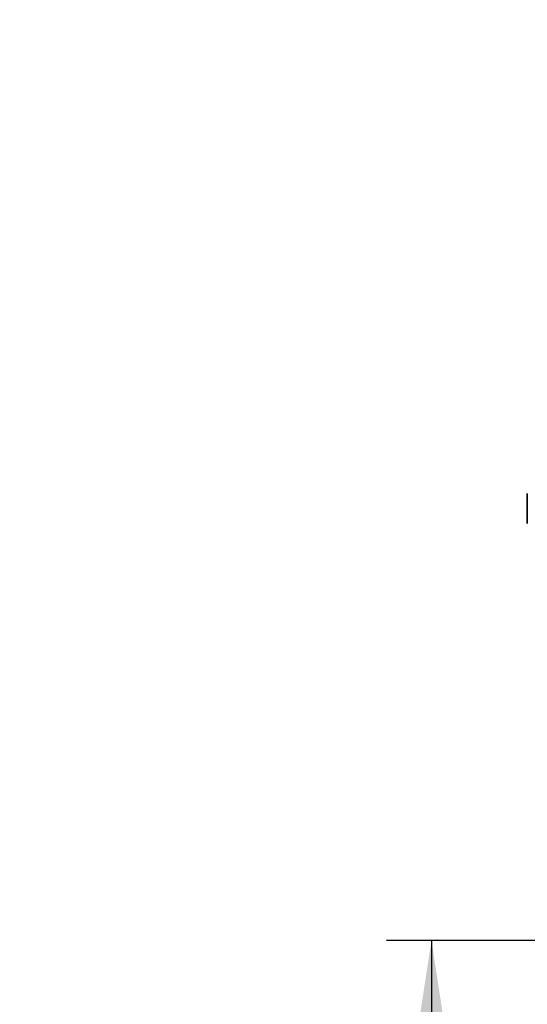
# Model space of a CAD drawing. Header units: millimetres. Extents: x 5 to 298, y 5 to 205.
# Tile 4 of 83: x 36 to 47, y 93 to 115. Entities that reach past the tile are written whole.
import ezdxf

# ---------------------------------------------------------------- set-up
doc = ezdxf.new("R2010")
doc.units = ezdxf.units.MM
doc.layers.add('图框', color=7, linetype='Continuous')
doc.styles.add('SLDTEXTSTYLE1', font='TXT', dxfattribs={"width": 0.7})
doc.dimstyles.new('SLDDIMSTYLE3', dxfattribs={"dimtxt": 3.5, "dimasz": 3.5, "dimexe": 0, "dimexo": 0.0625, "dimgap": 0.875, "dimtad": 2, "dimlfac": 15, "dimrnd": 1e-09, "dimzin": 12, "dimdsep": 46, "dimtxsty": 'SLDTEXTSTYLE1', "dimsah": 1, "dimcen": 0.09, "dimadec": 0, "dimazin": 3, "dimtfac": 1, "dimtmove": 0, "dimatfit": 0, "dimfxl": 0, "dimfrac": 2, "dimtolj": 1, "dimtzin": 12, "dimarcsym": 0})
doc.dimstyles.new('SLDDIMSTYLE4', dxfattribs={"dimtxt": 3.5, "dimasz": 3.5, "dimexe": 0, "dimexo": 0.0625, "dimgap": 0.875, "dimtad": 2, "dimlfac": 15, "dimrnd": 1e-09, "dimzin": 12, "dimdsep": 46, "dimtxsty": 'SLDTEXTSTYLE1', "dimsah": 1, "dimcen": 0.09, "dimadec": 0, "dimazin": 3, "dimtfac": 1, "dimtofl": 0, "dimtmove": 0, "dimatfit": 3, "dimfxl": 0, "dimfrac": 2, "dimtolj": 1, "dimtzin": 12, "dimarcsym": 0})

# ---------------------------------------------------------------- blocks, each defined once
blk = doc.blocks.new('_D_7')
at = {"layer": '图框'}
for p, q in [((47.573, 94.562), (43.779, 94.562)), ((44.779, 94.562), (44.779, 77.318)), ((47.34, 77.318), (43.779, 77.318))]:
    blk.add_line(p, q, dxfattribs=at)
for points in [[(44.779, 94.562), (44.241, 91.062), (45.318, 91.062)], [(44.779, 77.318), (45.318, 80.818), (44.241, 80.818)]]:
    blk.add_solid(points, dxfattribs=at)
at = {"layer": '图框', "insert": (40.267, 86.194), "char_height": 3.5, "attachment_point": 1, "rotation": 90, "style": 'SLDTEXTSTYLE1'}
blk.add_mtext('A', dxfattribs=at)
blk = doc.blocks.new('_D_11')
at = {"layer": '图框'}
for p, q in [((48.739, 136.568), (29.906, 136.568)), ((30.906, 70.862), (30.906, 136.568)), ((107.973, 70.862), (29.906, 70.862))]:
    blk.add_line(p, q, dxfattribs=at)
for points in [[(30.906, 136.568), (30.367, 133.068), (31.444, 133.068)], [(30.906, 70.862), (31.444, 74.362), (30.367, 74.362)]]:
    blk.add_solid(points, dxfattribs=at)
at = {"layer": '图框', "insert": (26.394, 103.558), "char_height": 3.5, "attachment_point": 1, "rotation": 90, "style": 'SLDTEXTSTYLE1'}
blk.add_mtext('B', dxfattribs=at)

msp = doc.modelspace()

# ---------------------------------------------------------------- linework, layer by layer
at = {"color": 7, "linetype": 'Continuous', "lineweight": 35}
msp.add_line((46.9058806, 104.4951457), (46.9058806, 103.8284791), dxfattribs=at)

# ---------------------------------------------------------------- dimensions: what is measured, and where the dimension line sits
at = {"layer": '图框'}
dim = msp.add_linear_dim(base=(30.9058806, 136.5684791), p1=(108.9725472, 70.8618124), p2=(49.7392139, 136.5684791), angle=90, text='B', dimstyle='SLDDIMSTYLE4', dxfattribs=at)
dim.commit()
dim.dimension.update_dxf_attribs({"geometry": '_D_11', "text_midpoint": (30.9058806, 104.3236708), "dimtype": 160})
dim = msp.add_linear_dim(base=(44.7792373, 77.3183752), p1=(48.5725472, 94.5618124), p2=(48.3397969, 77.3183752), angle=90, dimstyle='SLDDIMSTYLE3', dxfattribs=at)
dim.commit()
dim.dimension.update_dxf_attribs({"geometry": '_D_7', "text_midpoint": (44.7792373, 86.959413), "dimtype": 160})

doc.saveas('drawing.dxf')
